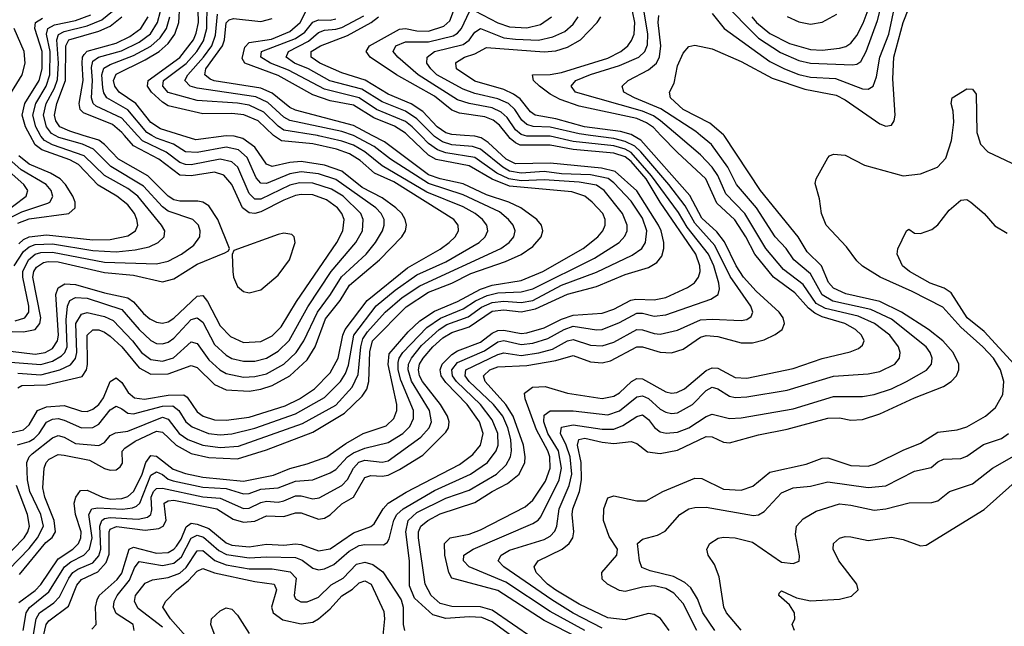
# Model space of a CAD drawing. Header units: inches. Extents: x 501365 to 657855, y 482276 to 547543.
# Tile 146 of 256: x 533257 to 536660, y 518304 to 520400. Entities that reach past the tile are written whole.
import ezdxf

# ---------------------------------------------------------------- set-up
doc = ezdxf.new("R2010")
doc.units = ezdxf.units.IN
doc.header["$MEASUREMENT"] = 0
doc.layers.add('A5531', color=7, linetype='Continuous')
doc.layers.add('A5532', color=7, linetype='Continuous')

msp = doc.modelspace()

# ---------------------------------------------------------------- linework, layer by layer
at = {"layer": 'A5531', "color": 5}
for points, elevation in [([(533150, 519324.8), (533270, 519321.2), (533310, 519330.1), (533326, 519350), (533330.3, 519370), (533302, 519510), (533305.7, 519530), (533314.9, 519545.1), (533338.9, 519561.1), (533355, 519565), (533390, 519563.4), (533550, 519526.4), (533650, 519517.3), (533750, 519494.1), (533790, 519504.6), (533870, 519555.4), (533965.8, 519594.2), (533978.3, 519601.7), (533981.6, 519610), (533941.6, 519710), (533910, 519756.7), (533890, 519769.2), (533873, 519773), (533810, 519772.9), (533790, 519777.7), (533770, 519790.7), (533700.2, 519860.2), (533597.8, 519917.8), (533550, 519969.2), (533530, 519983.7), (533476.7, 520000)], 2420), ([(533210, 519217.3), (533330, 519208.9), (533370, 519220.3), (533401.7, 519238.3), (533412.7, 519250), (533420.3, 519270), (533417.6, 519362.4), (533421.6, 519410), (533430, 519430), (533450, 519440.6), (533490, 519437.4), (533610, 519398.1), (533670, 519330.1), (533710, 519292.1), (533730, 519281.3), (533750, 519279.9), (533770, 519285.9), (533790, 519299.5), (533850, 519363.8), (533870, 519369.4), (533890, 519355), (533930, 519278.3), (533970, 519240.7), (533990, 519229.8), (534030, 519219.8), (534070, 519220.1), (534110, 519230.7), (534150, 519254.5), (534188.1, 519291.9), (534252.4, 519407.6), (534333.8, 519530), (534418.7, 519630), (534441.3, 519670), (534444.2, 519710), (534435.6, 519730), (534374.4, 519790), (534335, 519815), (534270, 519834.9), (534223.8, 519836.2), (534190, 519828.7), (534090, 519779.4), (534070, 519779.9), (534050, 519799.2), (534010.8, 519890), (533990, 519908.7), (533950, 519917.7), (533850, 519898.7), (533830, 519899.6), (533810, 519906.9), (533762.5, 519942.5), (533681.4, 519981.4), (533664.4, 520000)], 2360), ([(533219.2, 518500.8), (533290, 518573.3), (533318.3, 518610), (533338.5, 518650), (533330.2, 518690), (533292.4, 518770), (533284.2, 518810), (533281.8, 518870), (533289.2, 518890), (533300.1, 518899.9), (533370, 518954.7), (533390, 518963.8), (533410, 518957.9), (533450, 518935.6), (533530, 518929), (533550, 518939.6), (533570, 518963.5), (533587.8, 518972.2), (533630, 518978.7), (533750, 519026.1), (533770, 519019.8), (533808.1, 518970), (533837.8, 518950), (533890, 518930), (533950, 518921.8), (534013.4, 518926.6), (534234.8, 519005.2), (534350, 519068.5), (534405.6, 519130), (534426.4, 519173.6), (534435.8, 519270), (534442.8, 519297.2), (534458.4, 519321.6), (534519.8, 519390), (534579.3, 519440.7), (534639.3, 519480.7), (534919.9, 519610), (534948.9, 519630), (534964.7, 519650), (534969, 519670), (534962.6, 519690), (534946.8, 519710), (534915.6, 519735.6), (534790, 519795.4), (534670, 519834), (534538.6, 519918.6), (534482.2, 519962.2), (534410.4, 520000)], 2240), ([(533225.4, 519254.6), (533310, 519244.2), (533345.4, 519250), (533370, 519263.5), (533387.9, 519290), (533391.2, 519310), (533381.6, 519450), (533390, 519473.1), (533412.9, 519487.1), (533450, 519485.3), (533550, 519455.8), (533630, 519438.6), (533650, 519425.7), (533684.6, 519384.6), (533706.4, 519366.4), (533730, 519354.5), (533750, 519351.4), (533770, 519355.9), (533790, 519368.4), (533870, 519444.4), (533890, 519446.7), (533906.3, 519426.3), (533950, 519342.3), (533985, 519305), (534030, 519285.2), (534090, 519288), (534130, 519307.9), (534160.7, 519339.3), (534213.6, 519426.4), (534353.2, 519630), (534373.9, 519670), (534378.1, 519710), (534370.6, 519730), (534355.4, 519750), (534317.6, 519777.6), (534270, 519794.3), (534230, 519796), (534210, 519792.4), (534170, 519776.9), (534090, 519735.7), (534070, 519730.6), (534050, 519732.1), (534027.3, 519750), (533990, 519830), (533962.7, 519862.7), (533930, 519872.9), (533850, 519860), (533810, 519862.9), (533738, 519918), (533650, 519964), (533618.8, 520000)], 2380), ([(533230, 518973.9), (533270, 518982.9), (533290, 518999.7), (533318.7, 519050), (533350, 519062.8), (533410, 519066.4), (533470, 519047.2), (533490, 519046.6), (533510, 519053.9), (533530, 519070.4), (533546.5, 519093.5), (533570, 519150.1), (533590, 519162.7), (533610, 519145.9), (533632.1, 519112.1), (533653.6, 519093.6), (533688.7, 519088.7), (533770, 519102.8), (533823.8, 519103.8), (533835.3, 519095.3), (533870, 519045.1), (533890.5, 519030.5), (533930, 519017.9), (533970, 519016.5), (534050, 519027.2), (534174.6, 519065.4), (534223.4, 519090), (534275.4, 519124.6), (534330, 519179.5), (534357.8, 519230), (534373.2, 519310), (534381.2, 519330), (534457.5, 519430), (534596.9, 519543.1), (534710, 519607.6), (534741.4, 519630), (534762.5, 519650), (534773.6, 519670), (534772.5, 519690), (534756.9, 519710), (534550, 519839.8), (534482.8, 519870), (534433.9, 519913.9), (534396.4, 519936.4), (534352.1, 519952.1), (534270, 519971.1), (534161.6, 519981.6), (534137.1, 519997.1), (534134.1, 520000)], 2280), ([(533237.9, 519550), (533270, 519598.7), (533290, 519615.4), (533310, 519623.6), (533370, 519625.6), (533510, 519602.1), (533590, 519598.3), (533655.5, 519604.5), (533704.6, 519615.4), (533735.2, 519630), (533756.1, 519650), (533758.1, 519670), (533746.4, 519690), (533664.7, 519790), (533630, 519816.9), (533550, 519861.5), (533480.1, 519930), (533370, 519967.9), (533343.1, 519983.1), (533330, 519997.2), (533328.5, 520000)], 2460), ([(533240.9, 519359.1), (533275, 519370), (533287.9, 519390), (533288.8, 519410), (533267.5, 519510), (533267.3, 519530), (533287.2, 519570), (533310.7, 519589.3), (533330, 519595.2), (533370, 519596.4), (533550, 519561.7), (533730, 519556.5), (533770, 519566), (533815.9, 519590), (533858.7, 519621.3), (533879.2, 519650), (533881.1, 519670), (533874.8, 519690), (533855.4, 519710), (533770, 519738.3), (533750, 519753.7), (533684.7, 519824.7), (533572.2, 519892.2), (533512.4, 519952.4), (533473.6, 519970), (533392.4, 519992.4), (533379.1, 520000)], 2440), ([(533249.4, 518930.6), (533290, 518943), (533306.7, 518953.3), (533324.4, 518970), (533350, 519009.3), (533370, 519020.1), (533390, 519021.9), (533410, 519016.8), (533470, 518989.5), (533510, 518990.4), (533530, 519002.5), (533570, 519052.3), (533590, 519064.2), (533610, 519056), (533630, 519040.6), (533650, 519037.8), (533750, 519064.9), (533786.3, 519066.3), (533806.8, 519050), (533830.6, 519010.6), (533852.8, 518992.8), (533909.9, 518970.1), (533950, 518965.4), (533990, 518968.6), (534070, 518988.8), (534210, 519037.9), (534310, 519094.8), (534365.9, 519150), (534382.6, 519177.4), (534393.5, 519206.5), (534411.3, 519310), (534489.1, 519410.9), (534554.4, 519465.6), (534630, 519518), (534730, 519563.4), (534845.2, 519630), (534865.3, 519650), (534874.7, 519670), (534871.3, 519690), (534856.4, 519710), (534831.6, 519730), (534790, 519753.2), (534664.3, 519804.3), (534510, 519895.5), (534450, 519943.8), (534410, 519966.1), (534370, 519980.8), (534290, 519999.3), (534285.8, 520000)], 2260), ([(533250, 519128.3), (533263.8, 519136.2), (533350, 519138.7), (533472.4, 519167.6), (533488, 519190), (533491.7, 519208.3), (533490.5, 519309.5), (533510, 519328.3), (533530, 519328.1), (533550, 519320.8), (533570, 519306.5), (533609.5, 519269.5), (533670, 519196.7), (533710, 519175.6), (533770, 519176.5), (533850, 519205.3), (533870, 519198.7), (533930, 519139.1), (533970, 519120.9), (534050, 519117), (534090, 519123.1), (534130, 519135.5), (534190.4, 519169.6), (534250, 519225.2), (534278.3, 519270), (534313.9, 519366.1), (534364.7, 519430), (534397, 519483), (534501, 519570), (534577.7, 519650), (534589.9, 519670), (534594.3, 519690), (534589.6, 519710), (534577.3, 519730), (534557.1, 519750), (534510, 519784.8), (534440.3, 519820.3), (534370, 519876.8), (534310, 519896.8), (534230, 519910), (534190, 519906.2), (534130, 519892.6), (534110, 519900.3), (534070, 519959.9), (534028.6, 519990), (533997.7, 519997.7), (533970, 519998.3), (533865.2, 519985.2), (533817.1, 520000)], 2320), ([(533250, 519179.1), (533330, 519172.6), (533395.3, 519190), (533432.6, 519207.4), (533450.1, 519229.9), (533454.5, 519250), (533451.2, 519350), (533470, 519383), (533490, 519388.8), (533550, 519374.4), (533580.1, 519360.1), (533646.7, 519290), (533677.7, 519250), (533710, 519226.3), (533750, 519220.6), (533788.9, 519231.1), (533850, 519286.7), (533870, 519280.8), (533910, 519224.8), (533948.4, 519190), (533970, 519177.7), (534030, 519164.7), (534070, 519166.6), (534110, 519176.6), (534169.9, 519210), (534212.6, 519250), (534239.2, 519290), (534285.7, 519390), (534330.7, 519450), (534368.7, 519511.3), (534453.8, 519590), (534486.8, 519630), (534511.1, 519670), (534517.1, 519690), (534516.1, 519710), (534506.7, 519730), (534488.1, 519750), (534350, 519848.4), (534290, 519867.6), (534230, 519874.1), (534190, 519868), (534110, 519833.5), (534090, 519835), (534074, 519854), (534043.4, 519923.4), (534013.1, 519950), (533970, 519959.1), (533870, 519941.1), (533830, 519943.1), (533787.9, 519970), (533730, 519990.5), (533713.7, 520000)], 2340), ([(533253.9, 518386.1), (533310, 518427.5), (533330, 518448.6), (533390, 518536.6), (533440.8, 518570), (533460.2, 518590), (533468.6, 518610), (533469.5, 518630), (533449.7, 518690.3), (533445.3, 518730), (533451, 518750), (533466.9, 518773.1), (533490, 518774.9), (533542.9, 518750), (533570, 518743.6), (533610, 518745.5), (533630, 518752.4), (533649.9, 518770), (533657.2, 518782.8), (533679.7, 518830), (533692.3, 518870), (533710, 518894.5), (533730, 518892), (533787, 518847), (533830, 518831.5), (533890, 518819), (534030, 518806), (534133.7, 518826.3), (534190, 518849.3), (534250, 518865), (534318.3, 518890), (534383.8, 518936.2), (534444.3, 518970), (534523, 518997), (534550, 519022.1), (534560.7, 519050), (534560.2, 519070), (534530.9, 519209.1), (534534.3, 519245.7), (534599, 519321), (534640.2, 519359.8), (534690, 519392.9), (534770, 519426.7), (534850, 519469.2), (534890, 519482.7), (534990, 519499.1), (535064.7, 519530), (535204.7, 519610), (535255.5, 519650), (535272.1, 519670), (535280.7, 519690), (535280.5, 519710), (535271.9, 519730), (535235.7, 519770), (535210, 519790.8), (535165.3, 519805.3), (534950, 519824.5), (534890, 519848.8), (534810, 519895.5), (534696.4, 519916.4), (534670, 519931.7), (534598, 520000)], 2180), ([(533254.1, 519625.9), (533270, 519640), (533290, 519649.7), (533350, 519657), (533510, 519639.4), (533570, 519640.2), (533630, 519652.7), (533656.7, 519670), (533664.9, 519690), (533662.2, 519710), (533653.2, 519730), (533630, 519759.9), (533592.9, 519790), (533528.1, 519828.1), (533459.7, 519899.7), (533430, 519916.3), (533333.3, 519950), (533310, 519968.2), (533293.1, 520000)], 2480), ([(533256.6, 518483.4), (533346.9, 518593.1), (533369.1, 518610.9), (533380.9, 518630), (533376.3, 518670), (533343.7, 518750), (533337.2, 518782.8), (533341.7, 518850), (533348, 518870), (533358.9, 518881.1), (533390, 518897.3), (533410, 518895.4), (533497.7, 518877.7), (533550, 518849.2), (533570, 518843.1), (533590, 518844.9), (533604.5, 518855.5), (533612.1, 518867.9), (533611.1, 518908.9), (533620.3, 518919.7), (533656.3, 518943.7), (533730, 518978.6), (533750, 518975.2), (533797.9, 518930), (533850, 518901.6), (533910, 518887.5), (534010, 518883.2), (534110, 518914), (534270, 518975.3), (534380, 519040), (534440.9, 519099.1), (534456.2, 519123.8), (534463.5, 519150), (534467.2, 519252.8), (534476.7, 519290), (534592.6, 519407.4), (534670, 519458.2), (534749.9, 519490), (534816.6, 519523.4), (534935.5, 519564.5), (534990, 519589.2), (535030, 519616.9), (535058.7, 519650), (535064.8, 519670), (535060.2, 519690), (535044.6, 519710), (534988.9, 519750), (534947.5, 519770), (534870, 519794.9), (534790, 519832.4), (534710, 519849.7), (534670, 519864), (534517.7, 519977.7), (534475.4, 520000)], 2220), ([(533269.3, 518290), (533279.5, 518350), (533290.8, 518369.2), (533357.3, 518422.7), (533411.4, 518510), (533433, 518527), (533478.8, 518550), (533498.4, 518570), (533507.4, 518610), (533496, 518690), (533506.6, 518710), (533527.1, 518712.9), (533611.7, 518708.3), (533647, 518713), (533660.4, 518719.6), (533672, 518730), (533710, 518826.5), (533730, 518837.3), (533750, 518829.1), (533770, 518812.2), (533786.9, 518806.9), (533890, 518784.4), (533970, 518779.9), (534030, 518761.3), (534050, 518762.9), (534090, 518778.1), (534150, 518782.8), (534210, 518805.9), (534270, 518810.4), (534330, 518833.8), (534350, 518846.2), (534389.9, 518890), (534410, 518903.9), (534450, 518919.1), (534530, 518939.2), (534581.3, 518970), (534605.7, 518994.3), (534618, 519022), (534618.3, 519050), (534574.4, 519154.4), (534565.4, 519190), (534564.7, 519215.3), (534568, 519230), (534580.9, 519250), (534663.6, 519336.4), (534710.8, 519369.2), (534790, 519400.8), (534831.9, 519428.1), (534873.1, 519446.9), (534910, 519456.6), (534990, 519459.5), (535030, 519469.8), (535243.9, 519576.1), (535328.3, 519630), (535348.2, 519651.8), (535356.3, 519670), (535356.9, 519690), (535340.1, 519730), (535277.1, 519810), (535250, 519827.8), (535190, 519838.9), (535070, 519846.7), (534990, 519843.8), (534947, 519850), (534906.2, 519870), (534830, 519924), (534730, 519939.6), (534700.8, 519950), (534670, 519972.7), (534643.3, 520000)], 2160), ([(533304.1, 518275.9), (533313.5, 518330), (533325.7, 518350), (533374.6, 518385.4), (533394.4, 518405.6), (533426.1, 518470), (533440.7, 518490), (533458.1, 518501.9), (533510, 518523.6), (533530, 518547.1), (533537.4, 518570), (533533.3, 518650), (533540.3, 518670), (533550, 518676.6), (533570, 518679.4), (533666, 518674), (533698.5, 518681.5), (533710.3, 518690), (533713.7, 518706.3), (533711.6, 518750), (533719.8, 518770), (533730, 518780.3), (533750, 518781.5), (533890, 518750.9), (533950, 518747.2), (534030, 518711.3), (534050, 518711.9), (534090, 518732.1), (534110, 518736.6), (534150, 518733.3), (534170, 518737.2), (534210, 518754.9), (534230, 518755), (534270, 518744.4), (534292.3, 518747.7), (534370.3, 518790), (534390, 518811.6), (534410, 518850.8), (534428.9, 518871.1), (534450, 518877.6), (534510, 518870.9), (534530, 518875.9), (534643, 518957), (534672.2, 518990), (534679.8, 519010), (534673.3, 519050), (534611.4, 519151.4), (534599.3, 519190), (534600.8, 519210), (534610.6, 519230), (534645.9, 519274.1), (534706.2, 519330), (534733.5, 519346.5), (534806.4, 519373.6), (534853.2, 519406.8), (534890, 519423.3), (534930, 519427.6), (534990, 519422.9), (535030.7, 519430), (535130, 519482.3), (535250, 519527.1), (535374, 519586), (535407, 519610), (535419.3, 519630), (535424, 519670), (535410, 519714.5), (535370, 519773.5), (535310, 519836.4), (535290.8, 519850.8), (535230, 519864.3), (535130, 519868), (535070, 519875.5), (534990, 519869.6), (534950, 519876.9), (534926.3, 519890), (534850, 519952.5), (534821.8, 519961.8), (534750, 519967.8), (534718.3, 519978.3), (534690, 519996.6), (534686.6, 520000)], 2140), ([(533330, 518231.8), (533348.7, 518310), (533357.5, 518322.5), (533425.9, 518374.1), (533454.1, 518445.9), (533470, 518465.7), (533527.3, 518492.7), (533556, 518524), (533566.5, 518553.5), (533565.6, 518630), (533570, 518639.2), (533591.5, 518648.5), (533690, 518636.1), (533737.9, 518642.1), (533752.2, 518650), (533763, 518670), (533756.1, 518730), (533770, 518738.1), (533790, 518740), (533937.9, 518710), (533994.7, 518674.7), (534030, 518663.3), (534070, 518667), (534110, 518685.5), (534170, 518683.1), (534210, 518695.9), (534230, 518696.2), (534290, 518674.3), (534310, 518677.3), (534330, 518689), (534370, 518726.7), (534411.1, 518750), (534450, 518818.4), (534470, 518825.5), (534510, 518822.3), (534530, 518826.2), (534570, 518845.6), (534650, 518895.9), (534730, 518974.7), (534738.9, 518990), (534740.8, 519010), (534735.8, 519030), (534711.2, 519070), (534649.6, 519150), (534638.9, 519170), (534634.9, 519190), (534638.9, 519210), (534650.9, 519230), (534684.8, 519270), (534719.5, 519300.5), (534750, 519319.1), (534810, 519338.7), (534890, 519393.2), (534930, 519397.1), (534990, 519390.2), (535039.4, 519400.6), (535150, 519451.6), (535250, 519478.5), (535350, 519520.1), (535430, 519543.5), (535459.1, 519560.9), (535476.8, 519583.2), (535483.6, 519610), (535483, 519630), (535474.5, 519670), (535465.2, 519690), (535390, 519809.2), (535315.4, 519875.4), (535267.4, 519887.4), (535090, 519904), (534970, 519901.5), (534938.5, 519918.5), (534876.2, 519976.2), (534851.3, 519991.3), (534830, 519997.5), (534794.4, 520000)], 2120), ([(533505.9, 518294.1), (533520.6, 518310), (533519, 518370), (533524.2, 518395.8), (533531.4, 518410), (533593.9, 518466.1), (533610, 518487.6), (533634.6, 518570), (533650, 518577.5), (533730, 518556.6), (533770, 518558.8), (533790, 518570.1), (533799.2, 518580.8), (533814.9, 518605.1), (533832.2, 518647.8), (533850, 518660.4), (533870, 518657.4), (533910, 518641.4), (533970, 518592.4), (533990, 518584.6), (534050, 518578.8), (534110, 518587.3), (534170, 518584.2), (534210, 518588.9), (534230, 518586.8), (534290, 518564.6), (534330, 518571.6), (534410, 518627), (534470, 518649.1), (534482, 518658), (534513.1, 518710), (534530.8, 518730), (534592.7, 518767.3), (534776.9, 518863.1), (534822.6, 518897.4), (534849.3, 518930), (534858.7, 518970), (534846.2, 519010), (534803.9, 519070), (534730, 519146.4), (534713.5, 519170), (534709.8, 519190), (534716.8, 519210), (534750, 519243.6), (534770, 519255.7), (534850, 519285.6), (534890, 519316.7), (534910, 519326.6), (534930, 519327.6), (534990, 519316.3), (535010, 519317.6), (535070, 519335.3), (535130, 519365.8), (535170, 519379.6), (535270, 519386), (535310, 519400.3), (535369.6, 519430.4), (535386.2, 519433.8), (535450, 519432.3), (535490, 519440.4), (535565.2, 519474.8), (535589.1, 519490.9), (535603.5, 519510), (535609.2, 519530), (535608.2, 519550), (535594.3, 519590), (535470.3, 519770), (535422.1, 519850), (535370.6, 519910.6), (535350, 519926.2), (535310, 519938.8), (535170, 519951.4), (535090, 519966.3), (534986.8, 519966.8), (534970, 519974.2), (534951.8, 519990), (534943.8, 520000)], 2080), ([(533652.9, 518290), (533649.2, 518310), (533590, 518348.4), (533580.6, 518370), (533583.3, 518390), (533593.8, 518410), (533636.1, 518463.9), (533653.4, 518506.6), (533670, 518528.2), (533750, 518514.2), (533790, 518522.3), (533815.5, 518544.5), (533850, 518608.8), (533870, 518618.9), (533892.3, 518612.3), (533945.4, 518565.4), (533971.8, 518551.8), (534050, 518540.2), (534110, 518544.3), (534210, 518541.2), (534232.9, 518532.9), (534270, 518504.8), (534290, 518499.3), (534310, 518502.7), (534342.3, 518517.7), (534396, 518564), (534430, 518583), (534450, 518586.9), (534514.3, 518585.7), (534526.4, 518593.6), (534533.5, 518606.5), (534549.4, 518670.6), (534560.7, 518690), (534581.7, 518710), (534690, 518772.7), (534814.5, 518830), (534873.5, 518870), (534904, 518910), (534910.2, 518930), (534909, 518970), (534890, 519017.9), (534849, 519070), (534766.4, 519150), (534753.1, 519170), (534750.4, 519190), (534770, 519215.4), (534863.7, 519256.3), (534910, 519286.8), (534930, 519291.4), (534990, 519277.7), (535030, 519281.9), (535082.1, 519297.9), (535138.7, 519330), (535170, 519340.6), (535250, 519328.1), (535270, 519330.1), (535330, 519353.7), (535390, 519385.9), (535410, 519385.7), (535450, 519375.9), (535490, 519380.2), (535645.3, 519434.7), (535670.5, 519450), (535675.7, 519470), (535672.9, 519490), (535655.7, 519550), (535637.7, 519590), (535563.6, 519683.6), (535533.8, 519733.8), (535440.7, 519860.7), (535370, 519941.6), (535350, 519953), (535310, 519964.7), (535170, 519979.6), (535090, 519997.8), (535010, 519997.8), (535001.7, 520000)], 2060), ([(534958.3, 518270), (534890, 518319.6), (534854.3, 518334.3), (534810, 518337), (534730, 518331.5), (534684.2, 518344.2), (534620.9, 518400.9), (534604.3, 518444.3), (534603.8, 518530), (534591, 518630), (534599, 518670), (534630, 518696.8), (534730, 518746.6), (534810, 518774.9), (534905.1, 518830), (534938.6, 518861.4), (534953.7, 518890), (534957.2, 518910), (534954.3, 518950), (534943.7, 518990), (534926.5, 519030), (534894.4, 519070), (534810.7, 519150), (534797.1, 519170), (534799.1, 519190), (534910, 519243.2), (534930, 519248.5), (534990, 519239.7), (535051, 519249), (535098.4, 519261.6), (535150, 519290.5), (535170, 519295.2), (535230, 519275.8), (535270, 519272.9), (535310, 519286.2), (535390, 519329.2), (535410, 519328.6), (535450, 519315.3), (535470, 519313.9), (535530, 519327.2), (535610, 519362.6), (535650, 519365.5), (535750, 519360.8), (535770, 519364.2), (535785.4, 519374.6), (535791, 519390), (535783.4, 519410), (535712.3, 519512.3), (535659.8, 519619.8), (535590, 519696.4), (535556.8, 519756.8), (535500.7, 519830), (535403.8, 519943.8), (535382.8, 519962.8), (535350, 519979.3), (535310, 519989.8), (535230, 520000)], 2040), ([(535030, 518262.8), (534890, 518359.9), (534850, 518371.5), (534750, 518372.4), (534710, 518382.4), (534679, 518410), (534657.9, 518450), (534634.8, 518610), (534635, 518630), (534643.1, 518650), (534667.8, 518670), (534710, 518692.5), (534830, 518731.9), (534890, 518770.1), (534943, 518797), (534982.7, 518830), (535002.2, 518870), (535004, 518890), (534997.7, 518930), (534962.6, 519030), (534936.8, 519070), (534865.1, 519150), (534860.3, 519170), (534881.6, 519190), (534910, 519200.8), (535010, 519205.7), (535110, 519222.1), (535170, 519239.5), (535230, 519218.2), (535270, 519213.9), (535298.3, 519221.7), (535390, 519269.5), (535410, 519269.8), (535470, 519251.6), (535510, 519249), (535550, 519261.3), (535610, 519302.9), (535630, 519308.6), (535670, 519305.3), (535750, 519283.1), (535790, 519283.8), (535830, 519294.4), (535868.2, 519311.8), (535892.1, 519330), (535900.6, 519350), (535895.3, 519370), (535881.9, 519390), (535802.1, 519462.1), (535758.3, 519510), (535733.1, 519550), (535693, 519633), (535666.5, 519666.5), (535614.3, 519714.3), (535573.1, 519793.1), (535404.1, 519984.1), (535376.2, 520000)], 2020), ([(535190, 518263.6), (535070, 518324.5), (534910, 518427.8), (534750, 518469.9), (534740.2, 518490), (534726, 518550), (534724.9, 518590), (534744.3, 518610), (534810, 518622.1), (534850, 518636.9), (535003.7, 518716.3), (535030, 518739.9), (535074.4, 518805.6), (535090.4, 518850), (535089.2, 518890), (535082.8, 518910), (535043.3, 518983.3), (535003.4, 519090), (535001.2, 519110), (535029.8, 519130), (535073.1, 519133.1), (535150, 519109.7), (535270, 519091.6), (535310, 519099.2), (535330, 519110.4), (535371.9, 519150), (535390, 519160.1), (535410, 519159.6), (535490, 519114.3), (535510, 519109.7), (535528, 519112), (535555.1, 519124.9), (535630, 519187.6), (535650, 519197.4), (535670, 519195.4), (535730, 519163.4), (535770, 519161.6), (535930, 519195.3), (536030, 519229), (536127.4, 519252.6), (536156.2, 519263.8), (536170, 519275.8), (536175.8, 519290), (536166.6, 519310), (536145.2, 519330), (536109.1, 519350), (536030, 519373.6), (536005.5, 519385.5), (535983.2, 519403.2), (535936.3, 519456.3), (535862.4, 519510), (535797.3, 519590), (535766.8, 519650), (535729, 519709), (535666.1, 519766.1), (535628.9, 519850), (535530, 519941.2), (535473.1, 520000)], 1980), ([(535210, 518290), (535090, 518355.1), (534936.8, 518456.8), (534810.5, 518510), (534791, 518530), (534792.1, 518550), (534823.7, 518570), (535030, 518658.8), (535049.4, 518670.6), (535058, 518682), (535121.6, 518810), (535129.8, 518850), (535119.4, 518910), (535082, 518970), (535067.9, 519010), (535070, 519033.2), (535090, 519049.1), (535170, 519048.3), (535290, 519034.6), (535330, 519048.3), (535390, 519096.6), (535410, 519099.8), (535430, 519090.9), (535470, 519054.4), (535490, 519043.4), (535510, 519039.5), (535530, 519041.9), (535582, 519070), (535630, 519118.6), (535650, 519130.1), (535670, 519125.1), (535710, 519099.1), (535730, 519094.4), (535770, 519096.6), (535910, 519119.5), (536070, 519168), (536190, 519176.3), (536230, 519184.7), (536281.4, 519210), (536297.5, 519230), (536300.4, 519250), (536294.1, 519270), (536264.6, 519310), (536211.7, 519350), (536155.1, 519375.1), (536042.2, 519402.2), (536010, 519419.6), (535964.9, 519484.9), (535896.7, 519536.7), (535835.7, 519610), (535763.6, 519730), (535697.8, 519797.8), (535670, 519862), (535650.3, 519890.3), (535610, 519933), (535531.1, 520000)], 1960), ([(535270, 518297.3), (535170, 518349.3), (535095.7, 518395.7), (534929.9, 518510), (534910.5, 518530), (534921.1, 518550), (534950, 518567), (535070, 518604.4), (535090, 518615.4), (535106.9, 518633.1), (535113.8, 518650), (535121.9, 518710), (535156, 518790), (535164.9, 518830), (535159.3, 518890), (535146.2, 518930), (535126.2, 518970), (535130, 518992.1), (535170, 519000.3), (535270, 518985.3), (535310, 518985.5), (535342, 518998), (535390, 519029.4), (535410, 519034.3), (535430, 519019.1), (535450.6, 518990.6), (535470, 518975.9), (535491.4, 518971.4), (535530, 518974.5), (535570, 518990.1), (535630, 519029.3), (535650, 519036.8), (535710, 519022.3), (535750, 519024.4), (535930, 519055.1), (536070, 519098.3), (536170, 519097.8), (536210, 519104.4), (536270, 519124.6), (536321.9, 519150), (536390.8, 519189.2), (536408.1, 519210), (536410.9, 519230), (536403.9, 519250), (536389.4, 519270), (536270, 519365.8), (536198.3, 519398.3), (536067.7, 519427.7), (536030, 519449.2), (535990, 519521.8), (535933, 519570), (535905.5, 519610), (535867.7, 519650), (535803.9, 519750), (535734.7, 519830), (535704.4, 519890), (535648.5, 519968.5), (535610.2, 520000)], 1940), ([(535501.1, 518290), (535471.3, 518331.3), (535450, 518344.7), (535430, 518348.4), (535350, 518325.9), (535290, 518333.7), (535190, 518380.6), (535110, 518428.7), (535081.3, 518450), (535041.7, 518490), (535035.4, 518510), (535048.4, 518530), (535131.5, 518570), (535156, 518590), (535168.4, 518610), (535172.1, 518630), (535166.8, 518690), (535169.2, 518710), (535191.4, 518770), (535198.7, 518810), (535197.4, 518870), (535184.5, 518930), (535189.5, 518950), (535210, 518954.5), (535270, 518939.7), (535310, 518935.3), (535370, 518942.9), (535390, 518935.1), (535426.9, 518906.9), (535470, 518901.4), (535530, 518913.1), (535630, 518959.7), (535650, 518958.3), (535690, 518940.7), (535710, 518938.2), (535810, 518966), (535910, 518984.8), (536050, 519023.7), (536090, 519024.1), (536130, 519016.2), (536170, 519018.4), (536230, 519037.8), (536350, 519093.3), (536450, 519133.1), (536476.8, 519150), (536494.9, 519170), (536503.2, 519190), (536503.1, 519210), (536483.7, 519250), (536447.8, 519290), (536398.2, 519330), (536305.2, 519390), (536230, 519426.5), (536112.7, 519452.7), (536070, 519472.3), (536052.1, 519492.1), (536028.1, 519550), (535978.2, 519598.2), (535947.1, 519650), (535817.1, 519810), (535691.5, 520000)], 1920), ([(535596.8, 518290), (535550, 518382.5), (535518.1, 518418.1), (535490, 518435.1), (535450, 518444.1), (535410, 518439.1), (535350, 518424), (535330, 518427.7), (535289, 518450), (535270, 518466.9), (535269.3, 518490), (535320.9, 518550), (535323.6, 518570), (535293.9, 518613.9), (535274.6, 518670), (535275.8, 518710), (535290, 518748.4), (535310, 518754.6), (535390, 518737.1), (535421.9, 518738.1), (535479.8, 518770), (535590, 518816.1), (535614.4, 518814.4), (535690, 518778), (535750, 518774.2), (535791.4, 518788.6), (535850, 518836.3), (535975.3, 518864.7), (536030, 518884.9), (536050, 518886.3), (536130, 518860.1), (536190, 518857.6), (536214.8, 518865.2), (536310, 518912.6), (536370, 518936.5), (536430, 518974.5), (536497.6, 518982.4), (536530, 518993.1), (536595.4, 519030), (536630, 519059.5), (536654.9, 519105.1), (536658.3, 519150), (536647.1, 519190), (536622.7, 519230), (536585.9, 519270), (536510, 519337.5), (536447.3, 519407.3), (536341.4, 519461.4), (536230.4, 519510), (536170, 519548.2), (536150, 519566.7), (536115.1, 519615.1), (536043.9, 519690), (536028.4, 519730), (536020.9, 519780.9), (536006.4, 519833.6), (536009.6, 519850), (536050, 519922.8), (536056, 519930), (536070, 519934.9), (536110, 519931.8), (536176.9, 519896.9), (536310, 519860.3), (536370, 519867.9), (536429.1, 519890.9), (536458.1, 519921.9), (536477.9, 519982.1), (536480.2, 520000)], 1880), ([(536568, 520000), (536577.2, 519970), (536603.6, 519943.6), (536725.5, 519885.5)], 1880), ([(533250, 519697), (533290, 519711.6), (533427.1, 519730), (533448.5, 519750), (533448.2, 519770), (533440.4, 519790), (533415.5, 519830), (533396.2, 519850), (533363, 519870), (533290, 519900.8), (533254.2, 519930)], 2520), ([(533194.2, 519725.8), (533279.5, 519790), (533281.9, 519798.1), (533284.7, 519810), (533271.4, 519830), (533210, 519884.9)], 2560), ([(533230, 519718.6), (533263.8, 519736.2), (533353.8, 519766.2), (533360.5, 519770), (533370.9, 519789.1), (533365.7, 519810), (533348.7, 519830), (533261.8, 519881.8), (533229.2, 519910)], 2540), ([(536694.5, 519210), (536590, 519322.2), (536532, 519370), (536476.4, 519456.4), (536452, 519472), (536403.2, 519490), (536332.4, 519530), (536307.8, 519550), (536289.8, 519590), (536291.6, 519608.4), (536322, 519670), (536330, 519676), (536350, 519662), (536370, 519660.7), (536410, 519675.2), (536430, 519691.4), (536470, 519742.2), (536510, 519776.1), (536530, 519778.4), (536544, 519770), (536590, 519730.6), (536627.8, 519687.8), (536670, 519662.3)], 1860), ([(535659.6, 518290), (535618.4, 518350), (535599.2, 518399.2), (535576.5, 518436.5), (535555.4, 518455.4), (535516.3, 518476.3), (535435.5, 518495.5), (535407.5, 518507.5), (535399, 518530), (535392, 518590), (535410, 518604.7), (535461.2, 518618.8), (535487.4, 518632.6), (535538.1, 518690), (535570, 518709.5), (535590, 518714.7), (535630, 518715.9), (535792.8, 518687.2), (535810, 518689.5), (535830, 518701.2), (535890, 518765.5), (535930, 518782.2), (535990, 518788.1), (536050, 518803.4), (536190, 518783.4), (536250, 518789.3), (536350, 518839.9), (536406.7, 518853.3), (536430, 518872.3), (536450, 518881.5), (536510, 518884.1), (536530, 518892.2), (536588.2, 518931.8), (536650, 518952.6), (536675, 518970)], 1860), ([(535750.5, 518290.5), (535699.9, 518350), (535690.4, 518370), (535674.7, 518474.7), (535658, 518518), (535636.3, 518550), (535631.5, 518570), (535642.4, 518590), (535671.5, 518608.5), (535690, 518612.5), (535730, 518610.1), (535790, 518594.5), (535890, 518526.1), (535930, 518520.5), (535950.5, 518529.5), (535952.5, 518547.5), (535938.5, 518621.5), (535942.1, 518650), (535964.5, 518675.5), (536010, 518702.2), (536090, 518726.8), (536130, 518723.1), (536210, 518705.4), (536250, 518709.6), (536330.7, 518730.7), (536410, 518731.3), (536430, 518738.1), (536471.1, 518770), (536550, 518796.8), (536619.4, 518850), (536701.9, 518898.1)], 1840), ([(535934.7, 518290), (535927.3, 518310), (535936.3, 518330), (535935.4, 518350), (535917.8, 518377.8), (535880.7, 518410), (535882, 518418), (535890, 518426.8), (535942.1, 518402.1), (535990, 518392.5), (536090, 518398.3), (536132, 518408), (536155.1, 518430), (536150.7, 518450), (536087.9, 518530), (536069, 518570), (536069.9, 518590.1), (536090, 518608.9), (536110, 518613.8), (536130, 518612.7), (536190, 518600.1), (536270, 518611.9), (536310, 518604.1), (536370, 518581.8), (536390, 518584.6), (536590, 518708.1), (536718.8, 518821.2)], 1820), ([(533192.4, 518527.6), (533271.9, 518610), (533284.9, 518630), (533291.2, 518650), (533284.3, 518690), (533245.6, 518790)], 2260), ([(533750, 518300.8), (533666.1, 518366.1), (533653.6, 518390), (533657.3, 518410), (533690, 518453.4), (533715.8, 518464.2), (533770, 518473.1), (533810, 518487.5), (533832.4, 518507.6), (533870, 518564.5), (533890, 518565.5), (533931.8, 518531.8), (533970, 518516.9), (534050, 518502.7), (534130, 518502.7), (534192, 518492), (534212.9, 518470), (534205.7, 518410), (534210, 518399.1), (534228.3, 518388.3), (534250, 518388.2), (534290, 518404.4), (534333.2, 518446.8), (534374.6, 518470), (534421.5, 518518.5), (534450, 518526.2), (534477.3, 518517.3), (534511.8, 518491.8), (534575.8, 518395.8), (534581.7, 518370), (534581.8, 518310), (534587.4, 518290)], 2040), ([(533847.9, 518250), (533778.2, 518330), (533751.9, 518370), (533760.6, 518390), (533799.4, 518430), (533839.3, 518460.7), (533870, 518494.9), (533890, 518504.2), (533930, 518489.2), (534070, 518458.9), (534136.3, 518450), (534144.9, 518430), (534127.3, 518370), (534132.9, 518350), (534166.7, 518326.7), (534230, 518312.9), (534270, 518318.6), (534290, 518330.1), (534330, 518364.8), (534370.4, 518409.6), (534407.3, 518432.7), (534430, 518454.1), (534450, 518461.1), (534471.9, 518450), (534515.2, 518355.2), (534518.1, 518330), (534512, 518272)], 2020), ([(533932.9, 518270), (533917.2, 518310), (533919.6, 518330), (533950, 518358), (533970, 518367.8), (533990, 518363.6), (534010, 518342.7), (534050, 518279.4)], 1980)]:
    msp.add_lwpolyline(points, dxfattribs=dict(at, elevation=elevation))
at = {"layer": 'A5531', "color": 5, "elevation": 2420}
msp.add_lwpolyline([(534170, 519662.2), (534150, 519658.2), (533997.3, 519602.7), (533991.3, 519588.7), (533993.8, 519530), (533996.3, 519510), (534010, 519478.5), (534030, 519461.3), (534050, 519456.2), (534090, 519466.9), (534150, 519516.9), (534189, 519570), (534209.2, 519630), (534205.8, 519650), (534197.3, 519657.3)], close=True, dxfattribs=at)
at = {"layer": 'A5532', "color": 5}
for points, elevation in [([(535650, 520421.2), (535691.9, 520370), (535850, 520255.9), (535900.6, 520230), (535950, 520210.8), (535990, 520201.5), (536076.9, 520196.9), (536170, 520161.6), (536190, 520159.8), (536206.5, 520170), (536217.9, 520202.1), (536229.4, 520270), (536260.8, 520350), (536299.4, 520530)], 1940), ([(535683.5, 520463.5), (535810, 520336.6), (535886.4, 520286.4), (535950, 520259.1), (535990, 520249.6), (536135.4, 520244.6), (536150, 520246.3), (536163.9, 520256.1), (536182.7, 520290), (536222.3, 520397.7), (536254.8, 520530)], 1960), ([(534943.8, 520000), (534915.5, 520035.5), (534893.3, 520053.3), (534864.7, 520064.7), (534777.4, 520077.4), (534750, 520087.1), (534690, 520135.6), (534558.8, 520210), (534467.6, 520270), (534454.7, 520290), (534465.6, 520310), (534570, 520367.2), (534590, 520369.6), (534630, 520361.6), (534670, 520360.9), (534722.5, 520377.5), (534744.1, 520395.9), (534770, 520466.3)], 2080), ([(535531.1, 520000), (535472.2, 520050), (535447.5, 520067.5), (535410, 520084.3), (535178.4, 520150), (535162.8, 520170), (535178.9, 520190), (535230, 520211.1), (535330, 520241.5), (535396.7, 520270), (535417.9, 520290), (535426.4, 520313.6), (535428.3, 520350), (535408.2, 520470)], 1960), ([(535691.5, 520000), (535690, 520002.3), (535642.3, 520042.3), (535550.5, 520090), (535506.5, 520130), (535502.6, 520150), (535518.8, 520181.2), (535530, 520240.7), (535550, 520284.9), (535570, 520307.3), (535590, 520311.6), (535650, 520299.5), (535750, 520256), (535858, 520198), (535970, 520159.4), (536079, 520139), (536110, 520122.8), (536230, 520040.2), (536250, 520032.7), (536270, 520035.5), (536279.5, 520050), (536282.9, 520070), (536275.1, 520195.1), (536278.7, 520270), (536310, 520390.1), (536349.6, 520490)], 1920), ([(535787.3, 520410), (535804, 520390), (535850, 520352), (535917.9, 520317.9), (535990, 520296.5), (536030, 520295), (536090, 520301.8), (536112.3, 520307.7), (536130, 520319.4), (536150, 520345.3), (536172.4, 520387.6), (536210, 520490)], 1980), ([(533379.1, 520000), (533366.9, 520006.9), (533349, 520030), (533339.3, 520070), (533348.5, 520110), (533376.6, 520163.4), (533386.9, 520193.1), (533390.6, 520249.4), (533385.5, 520330), (533390.7, 520349.3), (533410, 520359.1), (533490, 520378.4), (533540.8, 520399.2), (533577.8, 520430)], 2440), ([(533664.4, 520000), (533610, 520059.3), (533521.4, 520101.4), (533511, 520111), (533505.3, 520130), (533508.4, 520190), (533505.2, 520234.8), (533510, 520256.2), (533529, 520270), (533608.1, 520291.9), (533670, 520322.3), (533708.4, 520351.6), (533733.5, 520390), (533743.4, 520430)], 2360), ([(533817.1, 520000), (533742.9, 520022.9), (533710, 520044.6), (533658.7, 520110), (533601.1, 520150), (533585.8, 520170), (533581.1, 520190), (533590, 520211.9), (533690, 520260.8), (533738.4, 520290), (533770, 520318.2), (533792.8, 520350), (533807, 520390), (533810.4, 520450)], 2320), ([(534134.1, 520000), (534080.6, 520050), (534031.6, 520071.6), (533990, 520076.2), (533890, 520075), (533770, 520102.7), (533750, 520114.5), (533712.7, 520150), (533698.8, 520170), (533701.1, 520190), (533810, 520269), (533857.3, 520330), (533867, 520353), (533874.3, 520390), (533873.4, 520433.4)], 2280), ([(534285.8, 520000), (534170, 520018.6), (534150, 520031.6), (534100.1, 520080.1), (534050, 520105.1), (534010, 520111.8), (533870, 520121.2), (533770, 520148.1), (533751.2, 520170), (533754.4, 520190), (533831.8, 520248.2), (533868.6, 520290), (533892.5, 520327.5), (533903.8, 520370), (533904.9, 520455.1)], 2260), ([(534598, 520000), (534590, 520007.6), (534552.4, 520032.4), (534480.4, 520060.4), (534410, 520104.2), (534330, 520119.8), (534270, 520140.5), (534150, 520207.2), (534034.9, 520250), (534025.7, 520265.7), (534035.1, 520304.9), (534050, 520321.2), (534127.5, 520332.5), (534190, 520359.5), (534225.9, 520390), (534250, 520437.8)], 2180), ([(535001.7, 520000), (534990, 520003.1), (534970, 520019.5), (534941.5, 520061.5), (534920.6, 520080.6), (534890, 520095.4), (534810, 520110.6), (534770, 520123.3), (534634.1, 520210), (534564, 520270), (534547.4, 520290), (534556.5, 520310), (534590, 520323.1), (534670, 520323.6), (534755.3, 520344.7), (534770, 520353.6), (534783.9, 520370), (534811.5, 520428.5)], 2060), ([(534830, 520430.8), (534910, 520389.3), (534950, 520375.1), (535010, 520372), (535056.4, 520383.7), (535095.3, 520410)], 2060), ([(535473.1, 520000), (535447, 520027), (535423.7, 520043.7), (535390, 520059), (535190, 520101.2), (535124.4, 520124.4), (535090, 520142.4), (535053, 520170), (535033.1, 520190), (535029.8, 520210), (535090, 520210.4), (535130, 520217.1), (535290, 520266.9), (535334.2, 520290), (535358.4, 520310), (535371.9, 520328.1), (535381, 520350), (535383.5, 520390), (535375.4, 520430)], 1980), ([(533293.1, 520000), (533277.2, 520030), (533265.8, 520070), (533275, 520110), (533324, 520190), (533334.5, 520230), (533334.1, 520290), (533309.2, 520370), (533311.9, 520390), (533335.1, 520404.9)], 2480), ([(533328.5, 520000), (533312.3, 520030), (533302.7, 520070), (533312, 520110), (533348.4, 520170), (533361.1, 520210), (533362.2, 520290), (533350, 520350), (533354.2, 520370), (533377.3, 520382.7), (533450, 520397.8), (533502.9, 520417.1)], 2460), ([(533476.7, 520000), (533430, 520014.3), (533396, 520030), (533381.6, 520050), (533377.2, 520070), (533384.7, 520110), (533415.1, 520190), (533416.7, 520310), (533427.1, 520330), (533530, 520360.5), (533570, 520377.3), (533610.4, 520410)], 2420), ([(533618.8, 520000), (533610, 520010.2), (533577.8, 520037.8), (533477.9, 520077.9), (533466.3, 520090), (533462.5, 520110), (533476.7, 520190), (533472.8, 520250), (533473.9, 520270), (533479.8, 520280.2), (533490, 520290.7), (533590, 520318.4), (533638, 520342), (533675.1, 520370), (533700.7, 520410)], 2380), ([(533713.7, 520000), (533696.6, 520010), (533630, 520089), (533558.4, 520130), (533547.6, 520147.6), (533544.3, 520164.3), (533540.8, 520210), (533547.5, 520232.5), (533570, 520245.4), (533650, 520275.9), (533710, 520308.5), (533742.6, 520337.4), (533764.5, 520370), (533775.7, 520410)], 2340), ([(534410.4, 520000), (534410, 520000.2), (534370, 520014), (534190, 520052.1), (534170, 520062.8), (534114.2, 520114.2), (534073.5, 520133.5), (533870, 520163.2), (533846.2, 520170), (533827.9, 520190), (533838, 520210), (533891.8, 520270), (533920.7, 520310), (533933.1, 520346.9), (533940.9, 520419.1)], 2240), ([(534475.4, 520000), (534410, 520034.5), (534210, 520087), (534190, 520096.9), (534130, 520145.6), (534090, 520163.4), (533929.3, 520189.3), (533914.7, 520194.7), (533897.1, 520210), (533900.7, 520230), (533957.7, 520310), (533964.2, 520330), (533970, 520389.3), (533980.7, 520399.3), (533996.3, 520403.7), (534090, 520393.9), (534130, 520403.8)], 2220), ([(534643.3, 520000), (534613.9, 520030), (534590, 520048.2), (534490, 520089.6), (534430.2, 520130.2), (534310, 520159.4), (534185.4, 520225.4), (534123.4, 520250), (534090.8, 520270), (534092.1, 520290), (534210, 520335), (534242.6, 520357.4), (534270, 520390.9), (534290, 520399.4), (534330, 520398.9), (534350, 520403.4)], 2160), ([(534686.6, 520000), (534630, 520058), (534590, 520084.4), (534510, 520115.9), (534439.9, 520159.9), (534329, 520189), (534254.8, 520230), (534206.9, 520250), (534178.2, 520270), (534186.2, 520290), (534254.7, 520325.3), (534290, 520356.2), (534310, 520364.1), (534350, 520366.8), (534370, 520373.1), (534446.1, 520413.9)], 2140), ([(534794.4, 520000), (534750, 520003.1), (534730, 520009.6), (534699.3, 520030), (534650, 520082.8), (534610, 520109.4), (534530, 520142.7), (534451.1, 520191.1), (534370, 520216.1), (534294.2, 520250), (534264.1, 520270), (534264.7, 520290), (534296.1, 520310), (534390, 520345.3), (534471.2, 520390), (534497.4, 520410)], 2120), ([(535230, 520000), (535190, 520005.1), (535090, 520029), (535031.5, 520031.5), (535010, 520037.4), (534992.5, 520052.5), (534967.9, 520090), (534945.9, 520110), (534910, 520126.9), (534830, 520144.8), (534790, 520160.2), (534698.7, 520210), (534677.3, 520230), (534664.2, 520250), (534665, 520270), (534690, 520289.7), (534790, 520313.9), (534810.8, 520329.2), (534830, 520357.4), (534850, 520369.7), (534930, 520337.8), (534970, 520332.2), (535050.2, 520329.8), (535099.1, 520340.9), (535140.7, 520359.3), (535170, 520384.1), (535186.9, 520410)], 2040), ([(535376.2, 520000), (535370, 520003.5), (535334, 520014), (535209.5, 520029.5), (535110, 520057.8), (535038.8, 520070), (535022.1, 520082.1), (534986.1, 520126.1), (534963.2, 520143.2), (534930, 520158.5), (534830, 520187.4), (534766.9, 520230), (534763.8, 520250), (534767.1, 520252.9), (534794.6, 520270), (534830, 520282.4), (534870, 520303.8), (535070, 520288.5), (535110, 520292.6), (535150, 520305.2), (535195.6, 520330), (535253.1, 520390), (535265.5, 520410)], 2020), ([(535610.2, 520000), (535593.6, 520013.6), (535472.4, 520092.4), (535381.6, 520130), (535344.9, 520150), (535339.5, 520170), (535359.4, 520190), (535430, 520227), (535458.3, 520250), (535467.9, 520272.1), (535472.3, 520310), (535463.3, 520390), (535465.8, 520414.2)], 1940), ([(535910, 520411.4), (535950, 520392.5), (535990, 520384), (536030, 520391), (536081.3, 520418.7)], 2020), ([(533204.8, 520110), (533265, 520210), (533276.2, 520250), (533272.4, 520290), (533238, 520370)], 2520), ([(536480.2, 520000), (536485.9, 520045.9), (536483.6, 520083.6), (536476.2, 520110), (536479.3, 520130), (536530, 520161.3), (536550, 520160.3), (536562.4, 520142.4), (536565, 520010), (536568, 520000)], 1880)]:
    msp.add_lwpolyline(points, dxfattribs=dict(at, elevation=elevation))

doc.saveas('drawing.dxf')
